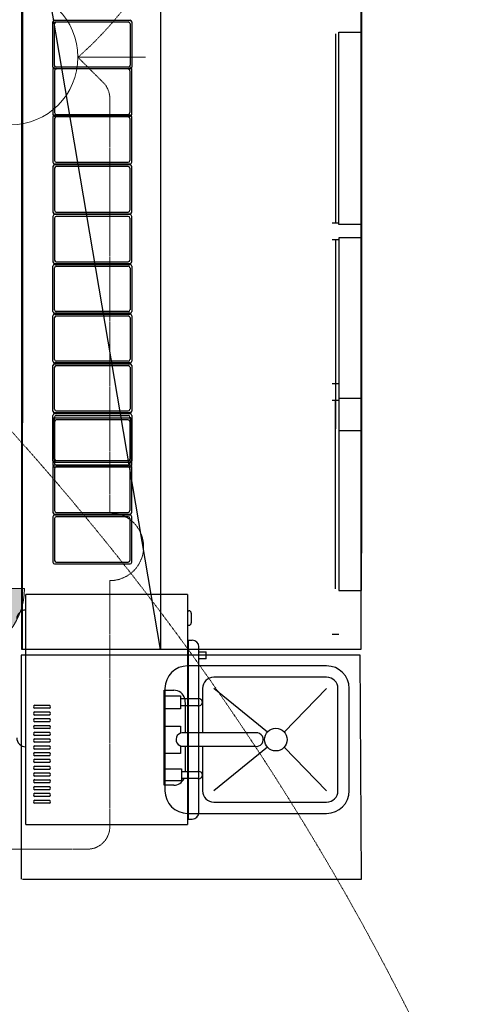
# Model space of a CAD drawing. Header units: millimetres. Extents: x -11575 to 52845, y -36266 to 23021.
# Tile 63 of 184: x 18754 to 19744, y 12587 to 14769. Entities that reach past the tile are written whole.
import ezdxf
from ezdxf.enums import TextEntityAlignment as Align

# ---------------------------------------------------------------- set-up
doc = ezdxf.new("R2010")
doc.units = ezdxf.units.MM
doc.header["$MEASUREMENT"] = 0
doc.linetypes.add('HIDDENX2', pattern=[0.75, 0.5, -0.25])
doc.layers.get('0').update_dxf_attribs({"lineweight": 5})
doc.layers.add('GREY SCALE', color=9, linetype='Continuous', true_color=0x808080)
for name, color, linetype, lineweight, true_color in [('GREYSCALE', 9, 'Continuous', 0, 0x808080), ('M-MEP-ELPR-CKT', 7, 'HIDDENX2', 20, 0x960000), ('M-MEP-ELPR-SOCKET', 5, 'Continuous', 20, 0x0000ff)]:
    doc.layers.add(name, color=color, linetype=linetype, lineweight=lineweight, true_color=true_color)
doc.styles.get("Standard").update_dxf_attribs({"font": 'romans.shx'})

# ---------------------------------------------------------------- blocks, each defined once
blk = doc.blocks.new('FLOOR PLAN')
at = {"layer": 'GREYSCALE', "color": 0, "lineweight": -2}
for p, q in [((18758.8, 13373.1), (18758.8, 15177.4)), ((18760.3, 15177.4), (18760.3, 13875.4)), ((19066.1, 13373.1), (18760.3, 15177.4)), ((18760.3, 13373.1), (18760.3, 15177.4)), ((19066.1, 15177.4), (19066.1, 13373.1)), ((19510.7, 15177.4), (19510.7, 13373.1)), ((19512.1, 15090.3), (19512.1, 13586.7)), ((18827.7, 14663.3), (18827.7, 14763.8)), ((18827.7, 14663.3), (18827.7, 14763.8)), ((18831.5, 14767.7), (18998.8, 14767.7)), ((18831.5, 14767.7), (18998.8, 14767.7)), ((18831.5, 14667.1), (18831.5, 14760)), ((18831.5, 14667.1), (18831.5, 14760)), ((18835.3, 14763.8), (18994.9, 14763.8)), ((18835.3, 14763.8), (18994.9, 14763.8)), ((18998.8, 14760), (18998.8, 14667.1)), ((18998.8, 14760), (18998.8, 14667.1)), ((19002.6, 14763.8), (19002.6, 14663.3)), ((19002.6, 14763.8), (19002.6, 14663.3)), ((19454.4, 14737), (19454.4, 14318.4)), ((19461.9, 14314.7), (19461.9, 14740.7)), ((19461.9, 14740.7), (19512.1, 14740.7)), ((19512.1, 14740.7), (19512.1, 14314.7)), ((18827.7, 14659.5), (18827.7, 14558.9)), ((18827.7, 14659.5), (18827.7, 14558.9)), ((18998.8, 14663.3), (18831.5, 14663.3)), ((18998.8, 14663.3), (18831.5, 14663.3)), ((18998.8, 14659.5), (18831.5, 14659.5)), ((18998.8, 14659.5), (18831.5, 14659.5)), ((18994.9, 14663.3), (18835.3, 14663.3)), ((18994.9, 14663.3), (18835.3, 14663.3)), ((18994.9, 14659.5), (18835.3, 14659.5)), ((18994.9, 14659.5), (18835.3, 14659.5)), ((19002.6, 14558.9), (19002.6, 14659.5)), ((19002.6, 14558.9), (19002.6, 14659.5)), ((18831.5, 14655.6), (18831.5, 14562.7)), ((18831.5, 14655.6), (18831.5, 14562.7)), ((18998.8, 14562.7), (18998.8, 14655.6)), ((18998.8, 14562.7), (18998.8, 14655.6)), ((18827.7, 14553.4), (18827.7, 14452.8)), ((18827.7, 14553.4), (18827.7, 14452.8)), ((18998.8, 14557.2), (18831.5, 14557.2)), ((18998.8, 14557.2), (18831.5, 14557.2)), ((18831.5, 14555.1), (18998.8, 14555.1)), ((18831.5, 14555.1), (18998.8, 14555.1)), ((18831.5, 14549.6), (18831.5, 14456.6)), ((18831.5, 14549.6), (18831.5, 14456.6)), ((18835.3, 14558.9), (18994.9, 14558.9)), ((18835.3, 14558.9), (18994.9, 14558.9)), ((18994.9, 14553.4), (18835.3, 14553.4)), ((18994.9, 14553.4), (18835.3, 14553.4)), ((18998.8, 14456.6), (18998.8, 14549.6)), ((18998.8, 14456.6), (18998.8, 14549.6)), ((19002.6, 14452.8), (19002.6, 14553.4)), ((19002.6, 14452.8), (19002.6, 14553.4)), ((18827.7, 14443.2), (18827.7, 14342.6)), ((18827.7, 14443.2), (18827.7, 14342.6)), ((18831.5, 14449), (18998.8, 14449)), ((18831.5, 14449), (18998.8, 14449)), ((18998.8, 14447), (18831.5, 14447)), ((18998.8, 14447), (18831.5, 14447)), ((18835.3, 14452.8), (18994.9, 14452.8)), ((18835.3, 14452.8), (18994.9, 14452.8)), ((18994.9, 14443.2), (18835.3, 14443.2)), ((18994.9, 14443.2), (18835.3, 14443.2)), ((19002.6, 14342.6), (19002.6, 14443.2)), ((19002.6, 14342.6), (19002.6, 14443.2)), ((18831.5, 14439.4), (18831.5, 14346.4)), ((18831.5, 14439.4), (18831.5, 14346.4)), ((18998.8, 14346.4), (18998.8, 14439.4)), ((18998.8, 14346.4), (18998.8, 14439.4)), ((18827.7, 14333), (18827.7, 14232.4)), ((18827.7, 14333), (18827.7, 14232.4)), ((18831.5, 14338.8), (18998.8, 14338.8)), ((18831.5, 14338.8), (18998.8, 14338.8)), ((18998.8, 14336.8), (18831.5, 14336.8)), ((18998.8, 14336.8), (18831.5, 14336.8)), ((18835.3, 14342.6), (18994.9, 14342.6)), ((18835.3, 14342.6), (18994.9, 14342.6)), ((18994.9, 14333), (18835.3, 14333)), ((18994.9, 14333), (18835.3, 14333)), ((19002.6, 14232.4), (19002.6, 14333)), ((19002.6, 14232.4), (19002.6, 14333)), ((18831.5, 14329.1), (18831.5, 14236.2)), ((18831.5, 14329.1), (18831.5, 14236.2)), ((18998.8, 14236.2), (18998.8, 14329.1)), ((18998.8, 14236.2), (18998.8, 14329.1)), ((19446.9, 14318.4), (19461.9, 14318.4)), ((19512.1, 14314.7), (19461.9, 14314.7)), ((19446.9, 14281.9), (19461.9, 14281.9)), ((19454.4, 14281.9), (19454.4, 13862.3)), ((19461.9, 14285.6), (19461.9, 13858.6)), ((19512.1, 14285.6), (19461.9, 14285.6)), ((19512.1, 13858.6), (19512.1, 14285.6)), ((18827.7, 14122.2), (18827.7, 14222.7)), ((18827.7, 14122.2), (18827.7, 14222.7)), ((18831.5, 14228.6), (18998.8, 14228.6)), ((18831.5, 14228.6), (18998.8, 14228.6)), ((18831.5, 14226.6), (18998.8, 14226.6)), ((18831.5, 14226.6), (18998.8, 14226.6)), ((18835.3, 14232.4), (18994.9, 14232.4)), ((18835.3, 14232.4), (18994.9, 14232.4)), ((18835.3, 14222.7), (18994.9, 14222.7)), ((18835.3, 14222.7), (18994.9, 14222.7)), ((19002.6, 14222.7), (19002.6, 14122.2)), ((19002.6, 14222.7), (19002.6, 14122.2)), ((18831.5, 14126), (18831.5, 14218.9)), ((18831.5, 14126), (18831.5, 14218.9)), ((18998.8, 14218.9), (18998.8, 14126)), ((18998.8, 14218.9), (18998.8, 14126)), ((18998.8, 14118.3), (18831.5, 14118.3)), ((18998.8, 14118.3), (18831.5, 14118.3)), ((18831.5, 14116.3), (18998.8, 14116.3)), ((18831.5, 14116.3), (18998.8, 14116.3)), ((18994.9, 14122.2), (18835.3, 14122.2)), ((18994.9, 14122.2), (18835.3, 14122.2)), ((18827.7, 14012), (18827.7, 14112.5)), ((18827.7, 14012), (18827.7, 14112.5)), ((18831.5, 14015.8), (18831.5, 14108.7)), ((18831.5, 14015.8), (18831.5, 14108.7)), ((18835.3, 14112.5), (18994.9, 14112.5)), ((18835.3, 14112.5), (18994.9, 14112.5)), ((18998.8, 14108.7), (18998.8, 14015.8)), ((18998.8, 14108.7), (18998.8, 14015.8)), ((19002.6, 14112.5), (19002.6, 14012)), ((19002.6, 14112.5), (19002.6, 14012)), ((18998.8, 14008.1), (18831.5, 14008.1)), ((18998.8, 14008.1), (18831.5, 14008.1)), ((18831.5, 14006.1), (18998.8, 14006.1)), ((18831.5, 14006.1), (18998.8, 14006.1)), ((18994.9, 14012), (18835.3, 14012)), ((18994.9, 14012), (18835.3, 14012)), ((18827.7, 13901.7), (18827.7, 14002.3)), ((18827.7, 13901.7), (18827.7, 14002.3)), ((18831.5, 13905.6), (18831.5, 13998.5)), ((18831.5, 13905.6), (18831.5, 13998.5)), ((18835.3, 14002.3), (18994.9, 14002.3)), ((18835.3, 14002.3), (18994.9, 14002.3)), ((18998.8, 13998.5), (18998.8, 13905.6)), ((18998.8, 13998.5), (18998.8, 13905.6)), ((19002.6, 14002.3), (19002.6, 13901.7)), ((19002.6, 14002.3), (19002.6, 13901.7)), ((19446.9, 13962.6), (19461.9, 13962.6)), ((19446.9, 13926.1), (19461.9, 13926.1)), ((19454.4, 13507.5), (19454.4, 13926.1)), ((19461.9, 13929.8), (19461.9, 13503.8)), ((19512.1, 13929.8), (19461.9, 13929.8)), ((19512.1, 13503.8), (19512.1, 13929.8)), ((18998.8, 13897.9), (18831.5, 13897.9)), ((18998.8, 13897.9), (18831.5, 13897.9)), ((18831.5, 13895.9), (18998.8, 13895.9)), ((18831.5, 13895.9), (18998.8, 13895.9)), ((18994.9, 13901.7), (18835.3, 13901.7)), ((18994.9, 13901.7), (18835.3, 13901.7)), ((18827.7, 13791.5), (18827.7, 13892.1)), ((18827.7, 13791.5), (18827.7, 13892.1)), ((18827.7, 13882.1), (18827.7, 13781.5)), ((18827.7, 13882.1), (18827.7, 13781.5)), ((18831.5, 13795.3), (18831.5, 13888.3)), ((18831.5, 13795.3), (18831.5, 13888.3)), ((18998.8, 13885.9), (18831.5, 13885.9)), ((18998.8, 13885.9), (18831.5, 13885.9)), ((18831.5, 13878.3), (18831.5, 13785.4)), ((18831.5, 13878.3), (18831.5, 13785.4)), ((18835.3, 13892.1), (18994.9, 13892.1)), ((18835.3, 13892.1), (18994.9, 13892.1)), ((18994.9, 13882.1), (18835.3, 13882.1)), ((18994.9, 13882.1), (18835.3, 13882.1)), ((18998.8, 13888.3), (18998.8, 13795.3)), ((18998.8, 13888.3), (18998.8, 13795.3)), ((18998.8, 13785.4), (18998.8, 13878.3)), ((18998.8, 13785.4), (18998.8, 13878.3)), ((19002.6, 13892.1), (19002.6, 13791.5)), ((19002.6, 13892.1), (19002.6, 13791.5)), ((19002.6, 13781.5), (19002.6, 13882.1)), ((19002.6, 13781.5), (19002.6, 13882.1)), ((19461.9, 13858.6), (19512.1, 13858.6)), ((18998.8, 13787.7), (18831.5, 13787.7)), ((18998.8, 13787.7), (18831.5, 13787.7)), ((18994.9, 13791.5), (18835.3, 13791.5)), ((18994.9, 13791.5), (18835.3, 13791.5)), ((18827.7, 13777.7), (18827.7, 13677.2)), ((18827.7, 13777.7), (18827.7, 13677.2)), ((18998.8, 13781.5), (18831.5, 13781.5)), ((18998.8, 13781.5), (18831.5, 13781.5)), ((18831.5, 13777.7), (18998.8, 13777.7)), ((18831.5, 13777.7), (18998.8, 13777.7)), ((18831.5, 13773.9), (18831.5, 13681)), ((18831.5, 13773.9), (18831.5, 13681)), ((18835.3, 13781.5), (18994.9, 13781.5)), ((18835.3, 13781.5), (18994.9, 13781.5)), ((18994.9, 13777.7), (18835.3, 13777.7)), ((18994.9, 13777.7), (18835.3, 13777.7)), ((18998.8, 13681), (18998.8, 13773.9)), ((18998.8, 13681), (18998.8, 13773.9)), ((19002.6, 13677.2), (19002.6, 13777.7)), ((19002.6, 13677.2), (19002.6, 13777.7)), ((18835.3, 13677.2), (18994.9, 13677.2)), ((18835.3, 13677.2), (18994.9, 13677.2)), ((18827.7, 13667.5), (18827.7, 13566.9)), ((18827.7, 13667.5), (18827.7, 13566.9)), ((18831.5, 13673.3), (18998.8, 13673.3)), ((18831.5, 13673.3), (18998.8, 13673.3)), ((18998.8, 13671.3), (18831.5, 13671.3)), ((18998.8, 13671.3), (18831.5, 13671.3)), ((18831.5, 13663.7), (18831.5, 13570.8)), ((18831.5, 13663.7), (18831.5, 13570.8)), ((18994.9, 13667.5), (18835.3, 13667.5)), ((18994.9, 13667.5), (18835.3, 13667.5)), ((18998.8, 13570.8), (18998.8, 13663.7)), ((18998.8, 13570.8), (18998.8, 13663.7)), ((19002.6, 13566.9), (19002.6, 13667.5)), ((19002.6, 13566.9), (19002.6, 13667.5)), ((18831.5, 13563.1), (18998.8, 13563.1)), ((18831.5, 13563.1), (18998.8, 13563.1)), ((18835.3, 13566.9), (18994.9, 13566.9)), ((18835.3, 13566.9), (18994.9, 13566.9)), ((19461.9, 13503.8), (19512.1, 13503.8)), ((19126.5, 13494.9, 4465), (18767.6, 13494.9, 4465)), ((18767.6, 13484.9, 4465), (18767.6, 13494.9, 4465)), ((18767.6, 12995.7, 4465), (18767.6, 13484.9, 4465)), ((19126.5, 13494.9, 4465), (19126.5, 13484.9, 4465)), ((19126.5, 13484.9, 4465), (19126.5, 12995.7, 4465)), ((19126.5, 13459.1, 4465), (19129.5, 13459.1, 4465)), ((19134.5, 13454.1, 4465), (19134.5, 13432.2, 4465)), ((19126.5, 13427.2, 4465), (19129.5, 13427.2, 4465)), ((19127.5, 13394.1, 4465), (19127.5, 12997.5, 4465)), ((19127.5, 13394.1, 4465), (19136.5, 13394.1, 4465)), ((19446.9, 13407.2), (19461.9, 13407.2)), ((19510.7, 13373.1), (18758.8, 13373.1)), ((19151.5, 13012.6, 4465), (19151.5, 13379, 4465)), ((18757.4, 13360.6, 4524.1), (18757.4, 12864.4, 4524.1)), ((19509.1, 13360.6, 4524.1), (18757.4, 13360.6, 4524.1)), ((19126.5, 13367.3, 4465), (19127.5, 13367.3, 4465)), ((19151.5, 13368.4, 4465), (19152.5, 13368.4, 4465)), ((19151.5, 13353, 4465), (19152.5, 13353, 4465)), ((19152.5, 13368.4, 4465), (19167.6, 13368.4, 4465)), ((19167.6, 13353, 4465), (19152.5, 13353, 4465)), ((19167.6, 13353, 4465), (19167.6, 13368.4, 4465)), ((19512.2, 12864.4, 4524.1), (19509.1, 13360.6, 4524.1)), ((19434.7, 13337.1), (19126.4, 13337.1)), ((19434.7, 13337.1), (19126.4, 13337.1)), ((19434.7, 13337.1), (19126.4, 13337.1)), ((19434.7, 13337.1), (19126.4, 13337.1)), ((19434.7, 13337.1), (19126.4, 13337.1)), ((19434.7, 13337.1), (19126.4, 13337.1)), ((19434.7, 13337.1), (19126.4, 13337.1)), ((19434.7, 13337.1), (19126.4, 13337.1)), ((19434.7, 13312.1), (19184.5, 13312.1)), ((19434.7, 13312.1), (19184.5, 13312.1)), ((19434.7, 13312.1), (19184.5, 13312.1)), ((19434.7, 13312.1), (19184.5, 13312.1)), ((19434.7, 13312.1), (19184.5, 13312.1)), ((19434.7, 13312.1), (19184.5, 13312.1)), ((19434.7, 13312.1), (19184.5, 13312.1)), ((19434.7, 13312.1), (19184.5, 13312.1)), ((19076.2, 13287), (19076.2, 13060.5)), ((19076.2, 13287), (19076.2, 13060.5)), ((19076.2, 13287), (19076.2, 13060.5)), ((19076.2, 13287), (19076.2, 13060.5)), ((19076.2, 13287), (19076.2, 13060.5)), ((19076.2, 13287), (19076.2, 13060.5)), ((19076.2, 13287), (19076.2, 13060.5)), ((19076.2, 13287), (19076.2, 13060.5)), ((19159.4, 13287), (19159.4, 13188.7)), ((19159.4, 13287), (19159.4, 13188.7)), ((19159.4, 13287), (19159.4, 13188.7)), ((19159.4, 13287), (19159.4, 13188.7)), ((19159.4, 13287), (19159.4, 13188.7)), ((19159.4, 13287), (19159.4, 13188.7)), ((19159.4, 13287), (19159.4, 13188.7)), ((19159.4, 13287), (19159.4, 13188.7)), ((19303.6, 13190.6), (19184.5, 13287)), ((19303.6, 13190.6), (19184.5, 13287)), ((19303.6, 13190.6), (19184.5, 13287)), ((19303.6, 13190.6), (19184.5, 13287)), ((19303.6, 13190.6), (19184.5, 13287)), ((19303.6, 13190.6), (19184.5, 13287)), ((19303.6, 13190.6), (19184.5, 13287)), ((19303.6, 13190.6), (19184.5, 13287)), ((19434.7, 13287), (19340.7, 13190.6)), ((19434.7, 13287), (19340.7, 13190.6)), ((19434.7, 13287), (19340.7, 13190.6)), ((19434.7, 13287), (19340.7, 13190.6)), ((19434.7, 13287), (19340.7, 13190.6)), ((19434.7, 13287), (19340.7, 13190.6)), ((19434.7, 13287), (19340.7, 13190.6)), ((19434.7, 13287), (19340.7, 13190.6)), ((19459.8, 13060.5), (19459.8, 13287)), ((19459.8, 13060.5), (19459.8, 13287)), ((19459.8, 13060.5), (19459.8, 13287)), ((19459.8, 13060.5), (19459.8, 13287)), ((19459.8, 13060.5), (19459.8, 13287)), ((19459.8, 13060.5), (19459.8, 13287)), ((19459.8, 13060.5), (19459.8, 13287)), ((19459.8, 13060.5), (19459.8, 13287)), ((19484.8, 13060.5), (19484.8, 13287)), ((19484.8, 13060.5), (19484.8, 13287)), ((19484.8, 13060.5), (19484.8, 13287)), ((19484.8, 13060.5), (19484.8, 13287)), ((19484.8, 13060.5), (19484.8, 13287)), ((19484.8, 13060.5), (19484.8, 13287)), ((19484.8, 13060.5), (19484.8, 13287)), ((19484.8, 13060.5), (19484.8, 13287)), ((19074.4, 13072.7), (19074.4, 13283)), ((19074.4, 13283), (19095.8, 13283)), ((19074.4, 13072.7), (19074.4, 13283)), ((19074.4, 13283), (19095.8, 13283)), ((19074.4, 13072.7), (19074.4, 13283)), ((19074.4, 13283), (19095.8, 13283)), ((19074.4, 13072.7), (19074.4, 13283)), ((19074.4, 13283), (19095.8, 13283)), ((19074.4, 13072.7), (19074.4, 13283)), ((19074.4, 13283), (19095.8, 13283)), ((19074.4, 13072.7), (19074.4, 13283)), ((19074.4, 13283), (19095.8, 13283)), ((19074.4, 13072.7), (19074.4, 13283)), ((19074.4, 13283), (19095.8, 13283)), ((19074.4, 13072.7), (19074.4, 13283)), ((19074.4, 13283), (19095.8, 13283)), ((19075.2, 13242), (19075.2, 13270.4)), ((19075.2, 13270.4), (19110.7, 13270.4)), ((19075.2, 13242), (19075.2, 13270.4)), ((19075.2, 13270.4), (19110.7, 13270.4)), ((19075.2, 13242), (19075.2, 13270.4)), ((19075.2, 13270.4), (19110.7, 13270.4)), ((19075.2, 13242), (19075.2, 13270.4)), ((19075.2, 13270.4), (19110.7, 13270.4)), ((19075.2, 13242), (19075.2, 13270.4)), ((19075.2, 13270.4), (19110.7, 13270.4)), ((19075.2, 13242), (19075.2, 13270.4)), ((19075.2, 13270.4), (19110.7, 13270.4)), ((19075.2, 13242), (19075.2, 13270.4)), ((19075.2, 13270.4), (19110.7, 13270.4)), ((19075.2, 13242), (19075.2, 13270.4)), ((19075.2, 13270.4), (19110.7, 13270.4)), ((19110.7, 13270.4), (19110.7, 13242)), ((19110.7, 13270.4), (19110.7, 13242)), ((19110.7, 13270.4), (19110.7, 13242)), ((19110.7, 13270.4), (19110.7, 13242)), ((19110.7, 13270.4), (19110.7, 13242)), ((19110.7, 13270.4), (19110.7, 13242)), ((19110.7, 13270.4), (19110.7, 13242)), ((19110.7, 13270.4), (19110.7, 13242)), ((19149.2, 13264.3), (19110.7, 13264.3)), ((19149.2, 13264.3), (19110.7, 13264.3)), ((19120.1, 13264.3), (19120.9, 13248.8)), ((19120.1, 13264.3), (19120.9, 13248.8)), ((18787.4, 13250.4, 4465), (18820.2, 13250.4, 4465)), ((18820.2, 13243.1, 4465), (18787.4, 13243.1, 4465)), ((19110.7, 13242), (19075.2, 13242)), ((19110.7, 13242), (19075.2, 13242)), ((19110.7, 13242), (19075.2, 13242)), ((19110.7, 13242), (19075.2, 13242)), ((19110.7, 13242), (19075.2, 13242)), ((19110.7, 13242), (19075.2, 13242)), ((19110.7, 13242), (19075.2, 13242)), ((19110.7, 13242), (19075.2, 13242)), ((19149.2, 13248.8), (19110.7, 13248.8)), ((19149.2, 13248.8), (19110.7, 13248.8)), ((19149.2, 13248.8), (19110.7, 13248.8)), ((19149.2, 13248.8), (19110.7, 13248.8)), ((19149.2, 13248.8), (19110.7, 13248.8)), ((19149.2, 13248.8), (19110.7, 13248.8)), ((19149.2, 13248.8), (19110.7, 13248.8)), ((19149.2, 13248.8), (19110.7, 13248.8)), ((19120.9, 13248.8), (19120.9, 13188.7)), ((19120.9, 13248.8), (19120.9, 13188.7)), ((19120.9, 13248.8), (19120.9, 13188.7)), ((19120.9, 13248.8), (19120.9, 13188.7)), ((19120.9, 13248.8), (19120.9, 13188.7)), ((19120.9, 13248.8), (19120.9, 13188.7)), ((19120.9, 13248.8), (19120.9, 13188.7)), ((19120.9, 13248.8), (19120.9, 13188.7)), ((18787.4, 13235.3, 4465), (18820.2, 13235.3, 4465)), ((18820.2, 13228.1, 4465), (18787.4, 13228.1, 4465)), ((18787.4, 13220.3, 4465), (18820.2, 13220.3, 4465)), ((18820.2, 13213.1, 4465), (18787.4, 13213.1, 4465)), ((18787.4, 13205.3, 4465), (18820.2, 13205.3, 4465)), ((18820.2, 13198, 4465), (18787.4, 13198, 4465)), ((19074.4, 13142.8), (19074.4, 13203.5)), ((19074.4, 13203.5), (19110.7, 13203.5)), ((19074.4, 13142.8), (19074.4, 13203.5)), ((19074.4, 13203.5), (19110.7, 13203.5)), ((19074.4, 13142.8), (19074.4, 13203.5)), ((19074.4, 13203.5), (19110.7, 13203.5)), ((19074.4, 13142.8), (19074.4, 13203.5)), ((19074.4, 13203.5), (19110.7, 13203.5)), ((19074.4, 13142.8), (19074.4, 13203.5)), ((19074.4, 13203.5), (19110.7, 13203.5)), ((19074.4, 13142.8), (19074.4, 13203.5)), ((19074.4, 13203.5), (19110.7, 13203.5)), ((19074.4, 13142.8), (19074.4, 13203.5)), ((19074.4, 13203.5), (19110.7, 13203.5)), ((19074.4, 13142.8), (19074.4, 13203.5)), ((19074.4, 13203.5), (19110.7, 13203.5)), ((19110.7, 13203.5), (19110.7, 13188.1)), ((19110.7, 13203.5), (19110.7, 13188.1)), ((19110.7, 13203.5), (19110.7, 13188.1)), ((19110.7, 13203.5), (19110.7, 13188.1)), ((19110.7, 13203.5), (19110.7, 13188.1)), ((19110.7, 13203.5), (19110.7, 13188.1)), ((19110.7, 13203.5), (19110.7, 13188.1)), ((19110.7, 13203.5), (19110.7, 13188.1)), ((18787.4, 13190.2, 4465), (18820.2, 13190.2, 4465)), ((18820.2, 13183, 4465), (18787.4, 13183, 4465)), ((19277.6, 13188.7), (19117.8, 13188.7)), ((19277.6, 13188.7), (19117.8, 13188.7)), ((19277.6, 13188.7), (19117.8, 13188.7)), ((19277.6, 13188.7), (19117.8, 13188.7)), ((19277.6, 13188.7), (19117.8, 13188.7)), ((19277.6, 13188.7), (19117.8, 13188.7)), ((19277.6, 13188.7), (19117.8, 13188.7)), ((19277.6, 13188.7), (19117.8, 13188.7)), ((18787.4, 13175.2, 4465), (18820.2, 13175.2, 4465)), ((18820.2, 13168, 4465), (18787.4, 13168, 4465)), ((18787.4, 13160.1, 4465), (18820.2, 13160.1, 4465)), ((19110.7, 13159.9), (19110.7, 13142.8)), ((19110.7, 13159.9), (19110.7, 13142.8)), ((19110.7, 13159.9), (19110.7, 13142.8)), ((19110.7, 13159.9), (19110.7, 13142.8)), ((19110.7, 13159.9), (19110.7, 13142.8)), ((19110.7, 13159.9), (19110.7, 13142.8)), ((19110.7, 13159.9), (19110.7, 13142.8)), ((19110.7, 13159.9), (19110.7, 13142.8)), ((19117.5, 13159), (19276.1, 13159)), ((19117.5, 13159), (19276.1, 13159)), ((19117.5, 13159), (19276.1, 13159)), ((19117.5, 13159), (19276.1, 13159)), ((19117.5, 13159), (19276.1, 13159)), ((19117.5, 13159), (19276.1, 13159)), ((19117.5, 13159), (19276.1, 13159)), ((19117.5, 13159), (19276.1, 13159)), ((19120.9, 13159), (19120.9, 13103)), ((19120.9, 13159), (19120.9, 13103)), ((19120.9, 13159), (19120.9, 13103)), ((19120.9, 13159), (19120.9, 13103)), ((19120.9, 13159), (19120.9, 13103)), ((19120.9, 13159), (19120.9, 13103)), ((19120.9, 13159), (19120.9, 13103)), ((19120.9, 13159), (19120.9, 13103)), ((19159.4, 13159), (19159.4, 13060.5)), ((19159.4, 13159), (19159.4, 13060.5)), ((19159.4, 13159), (19159.4, 13060.5)), ((19159.4, 13159), (19159.4, 13060.5)), ((19159.4, 13159), (19159.4, 13060.5)), ((19159.4, 13159), (19159.4, 13060.5)), ((19159.4, 13159), (19159.4, 13060.5)), ((19159.4, 13159), (19159.4, 13060.5)), ((19303.6, 13156.9), (19184.5, 13060.5)), ((19303.6, 13156.9), (19184.5, 13060.5)), ((19303.6, 13156.9), (19184.5, 13060.5)), ((19303.6, 13156.9), (19184.5, 13060.5)), ((19303.6, 13156.9), (19184.5, 13060.5)), ((19303.6, 13156.9), (19184.5, 13060.5)), ((19303.6, 13156.9), (19184.5, 13060.5)), ((19303.6, 13156.9), (19184.5, 13060.5)), ((19434.7, 13060.5), (19340.7, 13156.9)), ((19434.7, 13060.5), (19340.7, 13156.9)), ((19434.7, 13060.5), (19340.7, 13156.9)), ((19434.7, 13060.5), (19340.7, 13156.9)), ((19434.7, 13060.5), (19340.7, 13156.9)), ((19434.7, 13060.5), (19340.7, 13156.9)), ((19434.7, 13060.5), (19340.7, 13156.9)), ((19434.7, 13060.5), (19340.7, 13156.9)), ((18820.2, 13152.9, 4465), (18787.4, 13152.9, 4465)), ((18787.4, 13145.1, 4465), (18820.2, 13145.1, 4465)), ((18820.2, 13137.9, 4465), (18787.4, 13137.9, 4465)), ((19110.7, 13142.8), (19074.4, 13142.8)), ((19110.7, 13142.8), (19074.4, 13142.8)), ((19110.7, 13142.8), (19074.4, 13142.8)), ((19110.7, 13142.8), (19074.4, 13142.8)), ((19110.7, 13142.8), (19074.4, 13142.8)), ((19110.7, 13142.8), (19074.4, 13142.8)), ((19110.7, 13142.8), (19074.4, 13142.8)), ((19110.7, 13142.8), (19074.4, 13142.8)), ((18787.4, 13130.1, 4465), (18820.2, 13130.1, 4465)), ((18820.2, 13122.8, 4465), (18787.4, 13122.8, 4465)), ((18787.4, 13115, 4465), (18820.2, 13115, 4465)), ((18820.2, 13107.8, 4465), (18787.4, 13107.8, 4465)), ((18787.4, 13100, 4465), (18820.2, 13100, 4465)), ((18820.2, 13092.8, 4465), (18787.4, 13092.8, 4465)), ((19075.2, 13082.2), (19075.2, 13109)), ((19075.2, 13109), (19113, 13109)), ((19075.2, 13082.2), (19075.2, 13109)), ((19075.2, 13109), (19113, 13109)), ((19075.2, 13082.2), (19075.2, 13109)), ((19075.2, 13109), (19113, 13109)), ((19075.2, 13082.2), (19075.2, 13109)), ((19075.2, 13109), (19113, 13109)), ((19075.2, 13082.2), (19075.2, 13109)), ((19075.2, 13109), (19113, 13109)), ((19075.2, 13082.2), (19075.2, 13109)), ((19075.2, 13109), (19113, 13109)), ((19075.2, 13082.2), (19075.2, 13109)), ((19075.2, 13109), (19113, 13109)), ((19075.2, 13082.2), (19075.2, 13109)), ((19075.2, 13109), (19113, 13109)), ((19113, 13109), (19113, 13082.2)), ((19113, 13109), (19113, 13082.2)), ((19113, 13109), (19113, 13082.2)), ((19113, 13109), (19113, 13082.2)), ((19113, 13109), (19113, 13082.2)), ((19113, 13109), (19113, 13082.2)), ((19113, 13109), (19113, 13082.2)), ((19113, 13109), (19113, 13082.2)), ((19113, 13103), (19149.2, 13103)), ((19113, 13103), (19149.2, 13103)), ((19113, 13103), (19149.2, 13103)), ((19113, 13103), (19149.2, 13103)), ((19113, 13103), (19149.2, 13103)), ((19113, 13103), (19149.2, 13103)), ((19113, 13103), (19149.2, 13103)), ((19113, 13103), (19149.2, 13103)), ((18787.4, 13085, 4465), (18820.2, 13085, 4465)), ((18820.2, 13077.7, 4465), (18787.4, 13077.7, 4465)), ((18787.4, 13069.9, 4465), (18820.2, 13069.9, 4465)), ((19095.8, 13072.7), (19074.4, 13072.7)), ((19095.8, 13072.7), (19074.4, 13072.7)), ((19095.8, 13072.7), (19074.4, 13072.7)), ((19095.8, 13072.7), (19074.4, 13072.7)), ((19095.8, 13072.7), (19074.4, 13072.7)), ((19095.8, 13072.7), (19074.4, 13072.7)), ((19095.8, 13072.7), (19074.4, 13072.7)), ((19095.8, 13072.7), (19074.4, 13072.7)), ((19113, 13082.2), (19075.2, 13082.2)), ((19113, 13082.2), (19075.2, 13082.2)), ((19113, 13082.2), (19075.2, 13082.2)), ((19113, 13082.2), (19075.2, 13082.2)), ((19113, 13082.2), (19075.2, 13082.2)), ((19113, 13082.2), (19075.2, 13082.2)), ((19113, 13082.2), (19075.2, 13082.2)), ((19113, 13082.2), (19075.2, 13082.2)), ((19149.2, 13087.4), (19113, 13087.4)), ((19149.2, 13087.4), (19113, 13087.4)), ((19149.2, 13087.4), (19113, 13087.4)), ((19149.2, 13087.4), (19113, 13087.4)), ((19149.2, 13087.4), (19113, 13087.4)), ((19149.2, 13087.4), (19113, 13087.4)), ((19149.2, 13087.4), (19113, 13087.4)), ((19149.2, 13087.4), (19113, 13087.4)), ((18820.2, 13062.7, 4465), (18787.4, 13062.7, 4465)), ((18787.4, 13054.9, 4465), (18820.2, 13054.9, 4465)), ((18820.2, 13047.7, 4465), (18787.4, 13047.7, 4465)), ((18787.4, 13039.9, 4465), (18820.2, 13039.9, 4465)), ((18820.2, 13032.6, 4465), (18787.4, 13032.6, 4465)), ((19126.5, 13024.3, 4465), (19127.5, 13024.3, 4465)), ((19184.5, 13035.4), (19434.7, 13035.4)), ((19184.5, 13035.4), (19434.7, 13035.4)), ((19184.5, 13035.4), (19434.7, 13035.4)), ((19184.5, 13035.4), (19434.7, 13035.4)), ((19184.5, 13035.4), (19434.7, 13035.4)), ((19184.5, 13035.4), (19434.7, 13035.4)), ((19184.5, 13035.4), (19434.7, 13035.4)), ((19184.5, 13035.4), (19434.7, 13035.4)), ((19126.4, 13010.4), (19434.7, 13010.4)), ((19126.4, 13010.4), (19434.7, 13010.4)), ((19126.4, 13010.4), (19434.7, 13010.4)), ((19126.4, 13010.4), (19434.7, 13010.4)), ((19126.4, 13010.4), (19434.7, 13010.4)), ((19126.4, 13010.4), (19434.7, 13010.4)), ((19126.4, 13010.4), (19434.7, 13010.4)), ((19126.4, 13010.4), (19434.7, 13010.4)), ((18767.6, 12985.7, 4465), (18767.6, 12995.7, 4465)), ((18767.6, 12985.7, 4465), (19126.5, 12985.7, 4465)), ((19126.5, 12995.7, 4465), (19126.5, 12985.7, 4465)), ((19127.5, 12997.5, 4465), (19136.5, 12997.5, 4465)), ((18760.5, 12864.4, 4524.1), (19512.2, 12864.4, 4524.1))]:
    blk.add_line(p, q, dxfattribs=at)
blk.add_circle((19322.1, 13173.7), 25.1, dxfattribs=at)
blk.add_circle((19322.1, 13173.7), 25.1, dxfattribs=at)
blk.add_circle((19322.1, 13173.7), 25.1, dxfattribs=at)
blk.add_circle((19322.1, 13173.7), 25.1, dxfattribs=at)
blk.add_circle((19322.1, 13173.7), 25.1, dxfattribs=at)
blk.add_circle((19322.1, 13173.7), 25.1, dxfattribs=at)
blk.add_circle((19322.1, 13173.7), 25.1, dxfattribs=at)
blk.add_circle((19322.1, 13173.7), 25.1, dxfattribs=at)
for centre, radius, start, end in [((18831.5, 14763.8), 3.82, 90, 180), ((18831.5, 14763.8), 3.82, 90, 180), ((18835.3, 14760), 3.82, 90, 180), ((18835.3, 14760), 3.82, 90, 180), ((18994.9, 14760), 3.82, 360, 90), ((18994.9, 14760), 3.82, 360, 90), ((18998.8, 14763.8), 3.82, 360, 90), ((18998.8, 14763.8), 3.82, 360, 90), ((18831.5, 14663.3), 3.82, 180, 270), ((18831.5, 14663.3), 3.82, 180, 270), ((18831.5, 14659.5), 3.82, 90, 180), ((18831.5, 14659.5), 3.82, 90, 180), ((18835.3, 14667.1), 3.82, 180, 270), ((18835.3, 14667.1), 3.82, 180, 270), ((18835.3, 14655.6), 3.82, 90, 180), ((18835.3, 14655.6), 3.82, 90, 180), ((18994.9, 14667.1), 3.82, 270, 360), ((18994.9, 14667.1), 3.82, 270, 360), ((18994.9, 14655.6), 3.82, 0, 90), ((18994.9, 14655.6), 3.82, 0, 90), ((18998.8, 14663.3), 3.82, 270, 360), ((18998.8, 14663.3), 3.82, 270, 360), ((18998.8, 14659.5), 3.82, 0, 90), ((18998.8, 14659.5), 3.82, 0, 90), ((18831.5, 14558.9), 3.82, 180, 270), ((18831.5, 14558.9), 3.82, 180, 270), ((18831.5, 14553.4), 3.82, 90, 180), ((18831.5, 14553.4), 3.82, 90, 180), ((18835.3, 14562.7), 3.82, 180, 270), ((18835.3, 14562.7), 3.82, 180, 270), ((18835.3, 14549.6), 3.82, 90, 180), ((18835.3, 14549.6), 3.82, 90, 180), ((18994.9, 14562.7), 3.82, 270, 0), ((18994.9, 14562.7), 3.82, 270, 0), ((18994.9, 14549.6), 3.82, 0, 90), ((18994.9, 14549.6), 3.82, 0, 90), ((18998.8, 14558.9), 3.82, 270, 0), ((18998.8, 14558.9), 3.82, 270, 0), ((18998.8, 14553.4), 3.82, 0, 90), ((18998.8, 14553.4), 3.82, 0, 90), ((18831.5, 14452.8), 3.82, 180, 270), ((18831.5, 14452.8), 3.82, 180, 270), ((18831.5, 14443.2), 3.82, 90, 180), ((18831.5, 14443.2), 3.82, 90, 180), ((18835.3, 14456.6), 3.82, 180, 270), ((18835.3, 14456.6), 3.82, 180, 270), ((18835.3, 14439.4), 3.82, 90, 180), ((18835.3, 14439.4), 3.82, 90, 180), ((18994.9, 14456.6), 3.82, 270, 0), ((18994.9, 14456.6), 3.82, 270, 0), ((18994.9, 14439.4), 3.82, 0, 90), ((18994.9, 14439.4), 3.82, 0, 90), ((18998.8, 14452.8), 3.82, 270, 0), ((18998.8, 14452.8), 3.82, 270, 0), ((18998.8, 14443.2), 3.82, 0, 90), ((18998.8, 14443.2), 3.82, 0, 90), ((18831.5, 14342.6), 3.82, 180, 270), ((18831.5, 14342.6), 3.82, 180, 270), ((18831.5, 14333), 3.82, 90, 180), ((18831.5, 14333), 3.82, 90, 180), ((18835.3, 14346.4), 3.82, 180, 270), ((18835.3, 14346.4), 3.82, 180, 270), ((18835.3, 14329.1), 3.82, 90, 180), ((18835.3, 14329.1), 3.82, 90, 180), ((18994.9, 14346.4), 3.82, 270, 0), ((18994.9, 14346.4), 3.82, 270, 0), ((18994.9, 14329.1), 3.82, 0, 90), ((18994.9, 14329.1), 3.82, 0, 90), ((18998.8, 14342.6), 3.82, 270, 0), ((18998.8, 14342.6), 3.82, 270, 0), ((18998.8, 14333), 3.82, 360, 90), ((18998.8, 14333), 3.82, 360, 90), ((18831.5, 14232.4), 3.82, 180, 270), ((18831.5, 14232.4), 3.82, 180, 270), ((18831.5, 14222.7), 3.82, 90, 180), ((18831.5, 14222.7), 3.82, 90, 180), ((18835.3, 14236.2), 3.82, 180, 270), ((18835.3, 14236.2), 3.82, 180, 270), ((18835.3, 14218.9), 3.82, 90, 180), ((18835.3, 14218.9), 3.82, 90, 180), ((18994.9, 14236.2), 3.82, 270, 360), ((18994.9, 14236.2), 3.82, 270, 360), ((18994.9, 14218.9), 3.82, 0, 90), ((18994.9, 14218.9), 3.82, 0, 90), ((18998.8, 14232.4), 3.82, 270, 0), ((18998.8, 14232.4), 3.82, 270, 0), ((18998.8, 14222.7), 3.82, 360, 90), ((18998.8, 14222.7), 3.82, 360, 90), ((18831.5, 14122.2), 3.82, 180, 270), ((18831.5, 14122.2), 3.82, 180, 270), ((18831.5, 14112.5), 3.82, 90, 180), ((18831.5, 14112.5), 3.82, 90, 180), ((18835.3, 14126), 3.82, 180, 270), ((18835.3, 14126), 3.82, 180, 270), ((18994.9, 14126), 3.82, 270, 360), ((18994.9, 14126), 3.82, 270, 360), ((18998.8, 14122.2), 3.82, 270, 0), ((18998.8, 14122.2), 3.82, 270, 0), ((18998.8, 14112.5), 3.82, 360, 90), ((18998.8, 14112.5), 3.82, 360, 90), ((18835.3, 14108.7), 3.82, 90, 180), ((18835.3, 14108.7), 3.82, 90, 180), ((18994.9, 14108.7), 3.82, 0, 90), ((18994.9, 14108.7), 3.82, 0, 90), ((18831.5, 14012), 3.82, 180, 270), ((18831.5, 14012), 3.82, 180, 270), ((18831.5, 14002.3), 3.82, 90, 180), ((18831.5, 14002.3), 3.82, 90, 180), ((18835.3, 14015.8), 3.82, 180, 270), ((18835.3, 14015.8), 3.82, 180, 270), ((18994.9, 14015.8), 3.82, 270, 360), ((18994.9, 14015.8), 3.82, 270, 360), ((18998.8, 14012), 3.82, 270, 0), ((18998.8, 14012), 3.82, 270, 0), ((18998.8, 14002.3), 3.82, 360, 90), ((18998.8, 14002.3), 3.82, 360, 90), ((18835.3, 13998.5), 3.82, 90, 180), ((18835.3, 13998.5), 3.82, 90, 180), ((18994.9, 13998.5), 3.82, 360, 90), ((18994.9, 13998.5), 3.82, 360, 90), ((18831.5, 13901.7), 3.82, 180, 270), ((18831.5, 13901.7), 3.82, 180, 270), ((18831.5, 13892.1), 3.82, 90, 180), ((18831.5, 13892.1), 3.82, 90, 180), ((18835.3, 13905.6), 3.82, 180, 270), ((18835.3, 13905.6), 3.82, 180, 270), ((18994.9, 13905.6), 3.82, 270, 360), ((18994.9, 13905.6), 3.82, 270, 360), ((18998.8, 13901.7), 3.82, 270, 360), ((18998.8, 13901.7), 3.82, 270, 360), ((18998.8, 13892.1), 3.82, 360, 90), ((18998.8, 13892.1), 3.82, 360, 90), ((18831.5, 13882.1), 3.82, 90, 180), ((18831.5, 13882.1), 3.82, 90, 180), ((18835.3, 13888.3), 3.82, 90, 180), ((18835.3, 13888.3), 3.82, 90, 180), ((18835.3, 13878.3), 3.82, 90, 180), ((18835.3, 13878.3), 3.82, 90, 180), ((18994.9, 13888.3), 3.82, 0, 90), ((18994.9, 13888.3), 3.82, 0, 90), ((18994.9, 13878.3), 3.82, 0, 90), ((18994.9, 13878.3), 3.82, 0, 90), ((18998.8, 13882.1), 3.82, 0, 90), ((18998.8, 13882.1), 3.82, 0, 90), ((18831.5, 13791.5), 3.82, 180, 270), ((18831.5, 13791.5), 3.82, 180, 270), ((18835.3, 13795.3), 3.82, 180, 270), ((18835.3, 13795.3), 3.82, 180, 270), ((18994.9, 13795.3), 3.82, 270, 360), ((18994.9, 13795.3), 3.82, 270, 360), ((18998.8, 13791.5), 3.82, 270, 0), ((18998.8, 13791.5), 3.82, 270, 0), ((18831.5, 13781.5), 3.82, 180, 270), ((18831.5, 13777.7), 3.82, 90, 180), ((18831.5, 13781.5), 3.82, 180, 270), ((18831.5, 13777.7), 3.82, 90, 180), ((18835.3, 13785.4), 3.82, 180, 270), ((18835.3, 13785.4), 3.82, 180, 270), ((18835.3, 13773.9), 3.82, 90, 180), ((18835.3, 13773.9), 3.82, 90, 180), ((18994.9, 13785.4), 3.82, 270, 0), ((18994.9, 13785.4), 3.82, 270, 0), ((18994.9, 13773.9), 3.82, 0, 90), ((18994.9, 13773.9), 3.82, 0, 90), ((18998.8, 13781.5), 3.82, 270, 0), ((18998.8, 13777.7), 3.82, 360, 90), ((18998.8, 13781.5), 3.82, 270, 0), ((18998.8, 13777.7), 3.82, 360, 90), ((18831.5, 13677.2), 3.82, 180, 270), ((18831.5, 13677.2), 3.82, 180, 270), ((18835.3, 13681), 3.82, 180, 270), ((18835.3, 13681), 3.82, 180, 270), ((18994.9, 13681), 3.82, 270, 0), ((18994.9, 13681), 3.82, 270, 0), ((18998.8, 13677.2), 3.82, 270, 0), ((18998.8, 13677.2), 3.82, 270, 0), ((18831.5, 13667.5), 3.82, 90, 180), ((18831.5, 13667.5), 3.82, 90, 180), ((18835.3, 13663.7), 3.82, 90, 180), ((18835.3, 13663.7), 3.82, 90, 180), ((18994.9, 13663.7), 3.82, 0, 90), ((18994.9, 13663.7), 3.82, 0, 90), ((18998.8, 13667.5), 3.82, 0, 90), ((18998.8, 13667.5), 3.82, 0, 90), ((18835.3, 13570.8), 3.82, 180, 270), ((18835.3, 13570.8), 3.82, 180, 270), ((18994.9, 13570.8), 3.82, 270, 0), ((18994.9, 13570.8), 3.82, 270, 0), ((18831.5, 13566.9), 3.82, 180, 270), ((18831.5, 13566.9), 3.82, 180, 270), ((18998.8, 13566.9), 3.82, 270, 0), ((18998.8, 13566.9), 3.82, 270, 0), ((18767.6, 13440.7, 4465), 20, 90, 180), ((19129.5, 13454.1, 4465), 5.01, 0, 90), ((19129.5, 13432.2, 4465), 5.01, 270, 0), ((19136.5, 13379, 4465), 15, 0, 90), ((19126.4, 13287), 50.1, 90, 180), ((19126.4, 13287), 50.1, 90, 180), ((19126.4, 13287), 50.1, 90, 180), ((19126.4, 13287), 50.1, 90, 180), ((19126.4, 13287), 50.1, 90, 180), ((19126.4, 13287), 50.1, 90, 180), ((19126.4, 13287), 50.1, 90, 180), ((19126.4, 13287), 50.1, 90, 180), ((19434.7, 13287), 50.1, 0, 90), ((19434.7, 13287), 50.1, 0, 90), ((19434.7, 13287), 50.1, 0, 90), ((19434.7, 13287), 50.1, 0, 90), ((19434.7, 13287), 50.1, 0, 90), ((19434.7, 13287), 50.1, 0, 90), ((19434.7, 13287), 50.1, 0, 90), ((19434.7, 13287), 50.1, 0, 90), ((19184.5, 13287), 25.1, 90, 180), ((19184.5, 13287), 25.1, 90, 180), ((19184.5, 13287), 25.1, 90, 180), ((19184.5, 13287), 25.1, 90, 180), ((19184.5, 13287), 25.1, 90, 180), ((19184.5, 13287), 25.1, 90, 180), ((19184.5, 13287), 25.1, 90, 180), ((19184.5, 13287), 25.1, 90, 180), ((19434.7, 13287), 25.1, 0, 90), ((19434.7, 13287), 25.1, 0, 90), ((19434.7, 13287), 25.1, 0, 90), ((19434.7, 13287), 25.1, 0, 90), ((19434.7, 13287), 25.1, 0, 90), ((19434.7, 13287), 25.1, 0, 90), ((19434.7, 13287), 25.1, 0, 90), ((19434.7, 13287), 25.1, 0, 90), ((19095.8, 13257.9), 25.1, 14.719, 90), ((19095.8, 13257.9), 25.1, 14.719, 90), ((19095.8, 13257.9), 25.1, 14.719, 90), ((19095.8, 13257.9), 25.1, 14.719, 90), ((19095.8, 13257.9), 25.1, 14.719, 90), ((19095.8, 13257.9), 25.1, 14.719, 90), ((19095.8, 13257.9), 25.1, 14.719, 90), ((19095.8, 13257.9), 25.1, 14.719, 90), ((19151.2, 13256.5), 8.02, 255.6134, 104.3866), ((19151.2, 13256.5), 8.02, 255.6134, 104.3866), ((19151.2, 13256.5), 8.02, 255.6134, 104.3866), ((19151.2, 13256.5), 8.02, 255.6134, 104.3866), ((19151.2, 13256.5), 8.02, 255.6134, 104.3866), ((19151.2, 13256.5), 8.02, 255.6134, 104.3866), ((19151.2, 13256.5), 8.02, 255.6134, 104.3866), ((19151.2, 13256.5), 8.02, 255.6134, 104.3866), ((18788.7, 13246.7, 4465), 3.81, 108.7415, 251.2585), ((18818.9, 13246.7, 4465), 3.84, 289.6898, 70.3102), ((18788.7, 13231.7, 4465), 3.81, 108.7415, 251.2585), ((18788.7, 13216.7, 4465), 3.81, 108.7415, 251.2585), ((18818.9, 13231.7, 4465), 3.84, 289.6898, 70.3102), ((18818.9, 13216.7, 4465), 3.84, 289.6898, 70.3102), ((18788.7, 13201.6, 4465), 3.81, 108.7415, 251.2585), ((18818.9, 13201.6, 4465), 3.84, 289.6898, 70.3102), ((18767.6, 13178, 4465), 20, 180, 270), ((18788.7, 13186.6, 4465), 3.81, 108.7415, 251.2585), ((18818.9, 13186.6, 4465), 3.84, 289.6898, 70.3102), ((19115.8, 13174), 15, 77.8667, 276.3738), ((19115.8, 13174), 15, 77.8667, 276.3738), ((19115.8, 13174), 15, 77.8667, 276.3738), ((19115.8, 13174), 15, 77.8667, 276.3738), ((19115.8, 13174), 15, 77.8667, 276.3738), ((19115.8, 13174), 15, 77.8667, 276.3738), ((19115.8, 13174), 15, 77.8667, 276.3738), ((19115.8, 13174), 15, 77.8667, 276.3738), ((19279.3, 13173.7), 15, 257.8667, 96.3738), ((19279.3, 13173.7), 15, 257.8667, 96.3738), ((19279.3, 13173.7), 15, 257.8667, 96.3738), ((19279.3, 13173.7), 15, 257.8667, 96.3738), ((19279.3, 13173.7), 15, 257.8667, 96.3738), ((19279.3, 13173.7), 15, 257.8667, 96.3738), ((19279.3, 13173.7), 15, 257.8667, 96.3738), ((19279.3, 13173.7), 15, 257.8667, 96.3738), ((18788.7, 13171.6, 4465), 3.81, 108.7415, 251.2585), ((18788.7, 13156.5, 4465), 3.81, 108.7415, 251.2585), ((18818.9, 13171.6, 4465), 3.84, 289.6898, 70.3102), ((18818.9, 13156.5, 4465), 3.84, 289.6898, 70.3102), ((18788.7, 13141.5, 4465), 3.81, 108.7415, 251.2585), ((18818.9, 13141.5, 4465), 3.84, 289.6898, 70.3102), ((18788.7, 13126.5, 4465), 3.81, 108.7415, 251.2585), ((18788.7, 13111.4, 4465), 3.81, 108.7415, 251.2585), ((18818.9, 13126.5, 4465), 3.84, 289.6898, 70.3102), ((18818.9, 13111.4, 4465), 3.84, 289.6898, 70.3102), ((18788.7, 13096.4, 4465), 3.81, 108.7415, 251.2585), ((18818.9, 13096.4, 4465), 3.84, 289.6898, 70.3102), ((19151.2, 13095.2), 8.02, 255.6134, 104.3866), ((19151.2, 13095.2), 8.02, 255.6134, 104.3866), ((19151.2, 13095.2), 8.02, 255.6134, 104.3866), ((19151.2, 13095.2), 8.02, 255.6134, 104.3866), ((19151.2, 13095.2), 8.02, 255.6134, 104.3866), ((19151.2, 13095.2), 8.02, 255.6134, 104.3866), ((19151.2, 13095.2), 8.02, 255.6134, 104.3866), ((19151.2, 13095.2), 8.02, 255.6134, 104.3866), ((18788.7, 13081.4, 4465), 3.81, 108.7415, 251.2585), ((18788.7, 13066.3, 4465), 3.81, 108.7415, 251.2585), ((18818.9, 13081.4, 4465), 3.84, 289.6898, 70.3102), ((18818.9, 13066.3, 4465), 3.84, 289.6898, 70.3102), ((19095.8, 13097.8), 25.1, 270, 335.5597), ((19095.8, 13097.8), 25.1, 270, 335.5597), ((19095.8, 13097.8), 25.1, 270, 335.5597), ((19095.8, 13097.8), 25.1, 270, 335.5597), ((19095.8, 13097.8), 25.1, 270, 335.5597), ((19095.8, 13097.8), 25.1, 270, 335.5597), ((19095.8, 13097.8), 25.1, 270, 335.5597), ((19095.8, 13097.8), 25.1, 270, 335.5597), ((18788.7, 13051.3, 4465), 3.81, 108.7415, 251.2585), ((18818.9, 13051.3, 4465), 3.84, 289.6898, 70.3102), ((19126.4, 13060.5), 50.1, 180, 270), ((19126.4, 13060.5), 50.1, 180, 270), ((19126.4, 13060.5), 50.1, 180, 270), ((19126.4, 13060.5), 50.1, 180, 270), ((19126.4, 13060.5), 50.1, 180, 270), ((19126.4, 13060.5), 50.1, 180, 270), ((19126.4, 13060.5), 50.1, 180, 270), ((19126.4, 13060.5), 50.1, 180, 270), ((19184.5, 13060.5), 25.1, 180, 270), ((19184.5, 13060.5), 25.1, 180, 270), ((19184.5, 13060.5), 25.1, 180, 270), ((19184.5, 13060.5), 25.1, 180, 270), ((19184.5, 13060.5), 25.1, 180, 270), ((19184.5, 13060.5), 25.1, 180, 270), ((19184.5, 13060.5), 25.1, 180, 270), ((19184.5, 13060.5), 25.1, 180, 270), ((19434.7, 13060.5), 50.1, 270, 360), ((19434.7, 13060.5), 25.1, 270, 360), ((19434.7, 13060.5), 50.1, 270, 360), ((19434.7, 13060.5), 25.1, 270, 360), ((19434.7, 13060.5), 50.1, 270, 360), ((19434.7, 13060.5), 25.1, 270, 360), ((19434.7, 13060.5), 50.1, 270, 360), ((19434.7, 13060.5), 25.1, 270, 360), ((19434.7, 13060.5), 50.1, 270, 360), ((19434.7, 13060.5), 25.1, 270, 360), ((19434.7, 13060.5), 50.1, 270, 360), ((19434.7, 13060.5), 25.1, 270, 360), ((19434.7, 13060.5), 50.1, 270, 360), ((19434.7, 13060.5), 25.1, 270, 360), ((19434.7, 13060.5), 50.1, 270, 360), ((19434.7, 13060.5), 25.1, 270, 360), ((18788.7, 13036.2, 4465), 3.81, 108.7415, 251.2585), ((18818.9, 13036.2, 4465), 3.84, 289.6898, 70.3102), ((19136.5, 13012.6, 4465), 15, 270, 0)]:
    blk.add_arc(centre, radius, start, end, dxfattribs=at)
blk = doc.blocks.new('SSSO')
h = blk.add_hatch(color=0)
h.dxf.hatch_style = 1
h.paths.add_polyline_path([(0, 100, 0.414214), (-100, 0), (0, 0)])
at = {"color": 0}
blk.add_lwpolyline([(0, 0), (0, 200)], dxfattribs=at)
blk.add_lwpolyline([(-100, 0), (100, 0, 1), (-100, 0)], format="xyb", dxfattribs=at)
blk.add_attdef('XXA', text='', height=100, dxfattribs=at).set_placement((-250, 150), align=Align.MIDDLE_CENTER)
blk = doc.blocks.new('13A SSSO')
at = {"color": 0}
blk.add_lwpolyline([(0, 100), (0, 200)], dxfattribs=at)
blk.add_lwpolyline([(-100, 0), (100, 0, 1), (-100, 0)], format="xyb", dxfattribs=at)

msp = doc.modelspace()

# ---------------------------------------------------------------- linework, layer by layer
at = {"layer": 'M-MEP-ELPR-CKT', "ltscale": 3, "elevation": 1}
for points in [[(18954, 13675.9), (18954, 14594.1, 0.198912), (18939.4, 14629.4), (18883.3, 14685.5)], [(18016.7, 13358.8), (18072.7, 13302.8, -0.198912), (18087.4, 13267.4), (18087.4, 12981, 0.414214), (18137.4, 12931), (18904, 12931, 0.414214), (18954, 12981), (18954, 13525.9)]]:
    msp.add_lwpolyline(points, format="xyb", dxfattribs=at)
at = {"layer": 'M-MEP-ELPR-CKT', "ltscale": 3}
for centre, radius, start, end in [((18351.7, 15289.8, 9048.2), 804.9, 311.338, 44.9308), ((14417.8, 9956.4), 5818.9, 23.73609, 71.27532), ((18954, 13600.9), 75, 270, 90)]:
    msp.add_arc(centre, radius, start, end, dxfattribs=at)

# ---------------------------------------------------------------- block references
at = {"layer": 'GREY SCALE'}
msp.add_blockref('FLOOR PLAN', (0, 0), dxfattribs=at)
at = {"layer": 'M-MEP-ELPR-SOCKET', "xscale": 1.5, "yscale": 1.5, "zscale": 1.5}
for name, p, rotation in [('13A SSSO', (18733.3, 14685.5, 4524.1), 270), ('SSSO', (18615, 13508.8), 180)]:
    msp.add_blockref(name, p, dxfattribs=dict(at, rotation=rotation))

doc.saveas('drawing.dxf')
